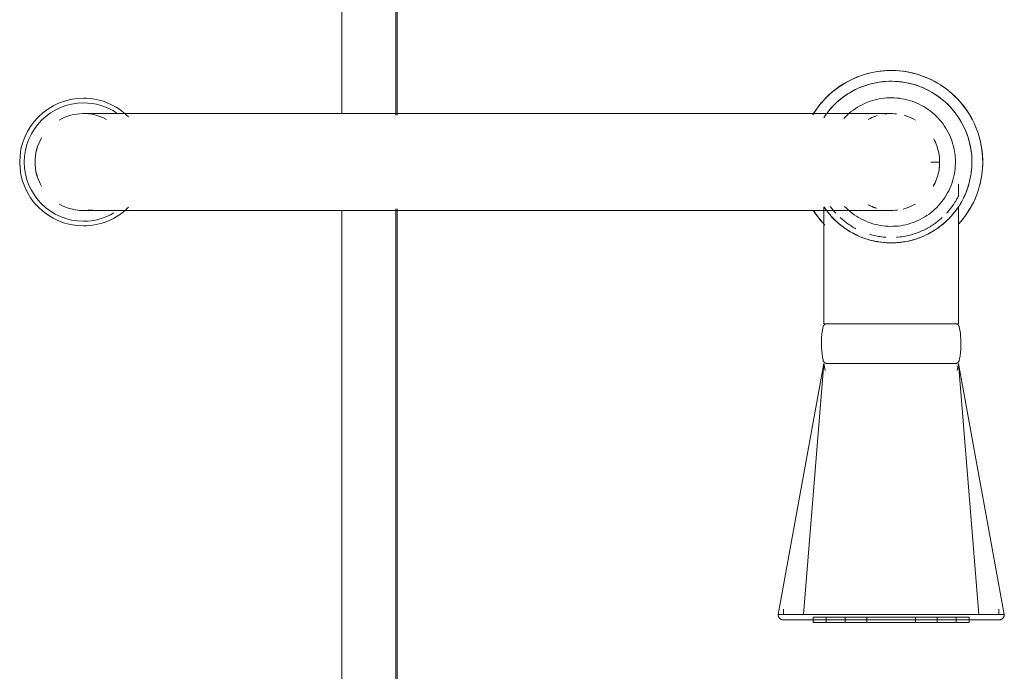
# Model space of a CAD drawing. Header units: millimetres. Extents: x -281 to 121694, y -16481 to 65128.
# Tile 32 of 256: x 20268 to 20451, y 14105 to 14226. Entities that reach past the tile are written whole.
import ezdxf

# ---------------------------------------------------------------- set-up
doc = ezdxf.new("R2010")
doc.units = ezdxf.units.MM
for name, color, linetype, lineweight in [('A--L$01A__Algemeen', 7, 'Continuous', 5), ('A--L74__VasteSanitaireVoorz', 1, 'Continuous', 5), ('A--L82__LosseGebruikersInvent', 1, 'Continuous', 5)]:
    doc.layers.add(name, color=color, linetype=linetype, lineweight=lineweight)

# ---------------------------------------------------------------- blocks, each defined once
blk = doc.blocks.new('NLRS_82_FU_UN_spoekbak_gen_kad - spoelbak dxbxh 900x900x957-V353-L_80_ 14')
at = {"layer": 'A--L$01A__Algemeen'}
for p, q in [((-170, -149.05), (-8.69, -149.05)), ((8.69, -149.05), (121.31, -149.05))]:
    blk.add_line(p, q, dxfattribs=at)
at = {"layer": 'A--L74__VasteSanitaireVoorz'}
for p, q in [((37.39, -44.82), (84, -36.32)), ((84, -41.04), (84, -36.32)), ((84, -37.32), (83, -37.32)), ((37.39, -44.82), (84, -41.04)), ((84, -73.61), (84, -41.04)), ((85.5, -42.82), (84.5, -42.82)), ((84.5, -42.82), (84.5, -71.82)), ((84.5, -42.82), (84.5, -71.82)), ((85.5, -71.82), (85.5, -42.82)), ((85.5, -71.82), (85.5, -42.82)), ((6.3, -44.82), (4.1, -44.82)), ((30, -44.82), (8.29, -44.82)), ((30, -69.82), (30, -44.82)), ((38.71, -45.05), (37.39, -44.82)), ((37.39, -45.25), (37.39, -69.4)), ((85.5, -45.24), (84.5, -45.24)), ((84.5, -45.24), (84.5, -69.41)), ((84.5, -45.24), (84.5, -69.41)), ((84.5, -69.41), (84.5, -45.24)), ((84.5, -69.41), (84.5, -45.24)), ((85.5, -69.41), (85.5, -45.24)), ((85.5, -69.41), (85.5, -45.24)), ((85.5, -45.24), (85.5, -69.41)), ((85.5, -45.24), (85.5, -69.41)), ((0, -48.49), (0, -49.97)), ((85.5, -48.79), (84.5, -48.79)), ((84.5, -48.79), (84.5, -65.85)), ((84.5, -48.79), (84.5, -65.85)), ((84.5, -65.85), (84.5, -48.79)), ((84.5, -65.85), (84.5, -48.79)), ((85.5, -65.85), (85.5, -48.79)), ((85.5, -65.85), (85.5, -48.79)), ((85.5, -48.79), (85.5, -65.85)), ((85.5, -48.79), (85.5, -65.85)), ((85.5, -52.79), (84.5, -52.79)), ((84.5, -52.79), (84.5, -61.86)), ((84.5, -52.79), (84.5, -61.86)), ((84.5, -61.86), (84.5, -52.79)), ((84.5, -61.86), (84.5, -52.79)), ((85.5, -61.86), (85.5, -52.79)), ((85.5, -61.86), (85.5, -52.79)), ((85.5, -52.79), (85.5, -61.86)), ((85.5, -52.79), (85.5, -61.86)), ((84, -59.18), (84, -55.47)), ((84.5, -61.86), (85.5, -61.86)), ((84.5, -65.85), (85.5, -65.85)), ((84.5, -69.41), (85.5, -69.41)), ((8.39, -69.82), (30, -69.82)), ((37.39, -69.82), (38.71, -69.6)), ((37.39, -69.82), (84, -78.33)), ((37.39, -69.82), (84, -73.61)), ((84.5, -71.82), (85.5, -71.82)), ((84, -78.33), (84, -73.61)), ((83, -77.33), (84, -77.33)), ((-9, -87.32), (-9, -177.32)), ((9, -177.32), (9, -87.32)), ((-170, -149.32), (-8.69, -149.32)), ((8.69, -149.32), (121.31, -149.32)), ((-9, -159.32), (-160, -159.32)), ((121, -159.32), (9, -159.32))]:
    blk.add_line(p, q, dxfattribs=at)
at = {"layer": 'A--L74__VasteSanitaireVoorz', "flags": 128}
for points in [[(84, -36.32), (84.04, -36.32), (84.08, -36.32), (84.12, -36.33), (84.16, -36.33), (84.2, -36.34), (84.24, -36.35), (84.28, -36.36), (84.31, -36.37), (84.35, -36.38), (84.39, -36.4), (84.43, -36.41), (84.46, -36.43), (84.5, -36.45), (84.53, -36.47), (84.56, -36.49), (84.6, -36.52), (84.63, -36.54), (84.66, -36.57), (84.69, -36.59), (84.72, -36.62), (84.74, -36.65), (84.77, -36.68), (84.8, -36.71), (84.82, -36.75), (84.84, -36.78), (84.86, -36.81), (84.88, -36.85), (84.9, -36.88), (84.92, -36.92), (84.93, -36.96), (84.95, -36.99), (84.96, -37.03), (84.97, -37.07), (84.98, -37.11), (84.99, -37.15), (84.99, -37.19), (85, -37.23), (85, -37.27), (85, -37.31), (85, -37.32)], [(85, -37.32), (85, -37.32), (85, -37.34), (85, -37.36), (85, -37.4), (85, -37.43)], [(85, -41.36), (85, -41.14), (85, -40.92), (85, -40.7), (85, -40.49), (85, -40.28), (85, -40.07), (85, -39.87), (85, -39.68), (85, -39.49), (85, -39.31), (85, -39.13), (85, -38.97), (85, -38.8), (85, -38.65), (85, -38.5), (85, -38.36), (85, -38.23), (85, -38.11), (85, -37.99), (85, -37.89), (85, -37.79), (85, -37.7), (85, -37.62), (85, -37.55), (85, -37.49), (85, -37.44), (85, -37.39), (85, -37.36), (85, -37.34), (85, -37.32), (85, -37.32)], [(85, -37.43), (85, -37.84), (85, -38.33), (85, -38.89), (85, -39.53), (85, -40.24), (85, -41.03), (85, -41.88), (85, -42.81), (85, -43.8), (85, -44.86), (85, -45.99), (85, -47.18), (85, -48.43), (85, -49.74), (85, -51.11), (85, -52.53), (85, -53.39)], [(0, -40.32), (-0.68, -40.34), (-1.36, -40.38), (-2.04, -40.45), (-2.71, -40.54), (-3.38, -40.66), (-4.04, -40.81), (-4.7, -40.99), (-5.35, -41.19), (-5.99, -41.41), (-6.62, -41.67), (-7.24, -41.94), (-7.85, -42.25), (-8.45, -42.57), (-9.03, -42.92), (-9.6, -43.29), (-10.15, -43.69), (-10.69, -44.11), (-11.21, -44.54), (-11.71, -45), (-12.2, -45.48), (-12.66, -45.98), (-13.1, -46.49), (-13.53, -47.03), (-13.93, -47.57), (-14.31, -48.14), (-14.66, -48.72), (-14.99, -49.31), (-15.3, -49.92), (-15.59, -50.54), (-15.84, -51.16), (-16.08, -51.8), (-16.29, -52.45), (-16.47, -53.11), (-16.62, -53.77), (-16.75, -54.43), (-16.85, -55.11), (-16.93, -55.78), (-16.98, -56.46), (-17, -57.14), (-16.99, -57.82), (-16.96, -58.5), (-16.9, -59.18), (-16.81, -59.85), (-16.7, -60.52), (-16.56, -61.19), (-16.39, -61.85), (-16.19, -62.5), (-15.97, -63.14), (-15.73, -63.77), (-15.46, -64.4), (-15.16, -65.01), (-14.84, -65.61), (-14.5, -66.2), (-14.13, -66.77), (-13.74, -67.33), (-13.33, -67.87), (-12.9, -68.39), (-12.45, -68.9), (-11.97, -69.39), (-11.48, -69.86), (-10.97, -70.31), (-10.44, -70.74), (-9.9, -71.14), (-9.34, -71.53), (-8.76, -71.89)], [(11.48, -44.79), (10.97, -44.34), (10.44, -43.91), (9.9, -43.5), (9.34, -43.12), (8.76, -42.76), (8.17, -42.42), (7.57, -42.1), (6.96, -41.81), (6.33, -41.55), (5.69, -41.31), (5.05, -41.09), (4.4, -40.9), (3.74, -40.74), (3.07, -40.6), (2.4, -40.49), (1.72, -40.41), (1.05, -40.36), (0.37, -40.33), (0, -40.32)], [(85, -73.28), (85, -71.42), (85, -69.53), (85, -67.62), (85, -65.7), (85, -63.76), (85, -61.81), (85, -59.86), (85, -57.9), (85, -55.94), (85, -53.98), (85, -52.03), (85, -50.09), (85, -48.15), (85, -46.24), (85, -44.34), (85, -42.46), (85, -41.36)], [(0, -42.32), (-0.6, -42.34), (-1.2, -42.37), (-1.8, -42.43), (-2.39, -42.52), (-2.98, -42.62), (-3.57, -42.75), (-4.15, -42.91), (-4.72, -43.09), (-5.28, -43.29), (-5.84, -43.51), (-6.39, -43.75), (-6.93, -44.02), (-7.45, -44.31), (-7.97, -44.62), (-8.47, -44.94), (-8.96, -45.29), (-9.43, -45.66), (-9.89, -46.05), (-10.33, -46.45), (-10.76, -46.87), (-11.17, -47.31), (-11.56, -47.77), (-11.93, -48.24), (-12.29, -48.72), (-12.62, -49.22), (-12.94, -49.73), (-13.23, -50.25), (-13.5, -50.79), (-13.75, -51.33), (-13.98, -51.89), (-14.19, -52.45), (-14.37, -53.02), (-14.53, -53.6), (-14.67, -54.19), (-14.78, -54.77), (-14.87, -55.37), (-14.94, -55.96), (-14.98, -56.56), (-15, -57.16), (-14.99, -57.76), (-14.96, -58.36), (-14.91, -58.96), (-14.83, -59.55), (-14.73, -60.15), (-14.61, -60.73), (-14.46, -61.31), (-14.29, -61.89), (-14.09, -62.46), (-13.88, -63.02), (-13.64, -63.57), (-13.38, -64.11), (-13.1, -64.64), (-12.79, -65.15), (-12.47, -65.66), (-12.13, -66.15), (-11.76, -66.63), (-11.38, -67.09), (-10.98, -67.54), (-10.57, -67.97), (-10.13, -68.38), (-9.68, -68.78), (-9.22, -69.16), (-8.73, -69.52), (-8.24, -69.86)], [(8.47, -69.7), (8.96, -69.36), (9.43, -68.99), (9.89, -68.6), (10.33, -68.2), (10.76, -67.77), (11.17, -67.34), (11.56, -66.88), (11.93, -66.41), (12.29, -65.93), (12.62, -65.43), (12.94, -64.92), (13.23, -64.39), (13.5, -63.86), (13.75, -63.31), (13.98, -62.76), (14.19, -62.2), (14.37, -61.62), (14.53, -61.05), (14.67, -60.46), (14.78, -59.87), (14.87, -59.28), (14.94, -58.68), (14.98, -58.09), (15, -57.49), (14.99, -56.89), (14.96, -56.29), (14.91, -55.69), (14.83, -55.09), (14.73, -54.5), (14.61, -53.92), (14.46, -53.33), (14.29, -52.76), (14.09, -52.19), (13.88, -51.63), (13.64, -51.08), (13.38, -50.54), (13.1, -50.01), (12.79, -49.49), (12.47, -48.99), (12.13, -48.5), (11.76, -48.02), (11.38, -47.56), (10.98, -47.11), (10.57, -46.68), (10.13, -46.26), (9.68, -45.87), (9.22, -45.49), (8.73, -45.13), (8.24, -44.79), (7.73, -44.47), (7.21, -44.17), (6.68, -43.89), (6.14, -43.64), (5.59, -43.4), (5.02, -43.19), (4.46, -43), (3.88, -42.83), (3.3, -42.69), (2.71, -42.57), (2.12, -42.47), (1.52, -42.4), (0.92, -42.35), (0.32, -42.33), (0, -42.32)], [(0, -45.39), (-0.48, -45.4), (-0.95, -45.42), (-1.43, -45.47), (-1.9, -45.54), (-2.37, -45.62), (-2.84, -45.73), (-3.3, -45.85), (-3.76, -45.99), (-4.21, -46.15), (-4.65, -46.33), (-5.08, -46.52), (-5.51, -46.74), (-5.93, -46.96), (-6.34, -47.21), (-6.74, -47.47), (-7.13, -47.75), (-7.51, -48.04), (-7.87, -48.35), (-8.22, -48.67), (-8.56, -49.01), (-8.89, -49.36), (-9.2, -49.72), (-9.5, -50.09), (-9.78, -50.48), (-10.05, -50.87), (-10.3, -51.28), (-10.53, -51.7), (-10.75, -52.12), (-10.94, -52.56), (-11.13, -53), (-11.29, -53.45), (-11.44, -53.9), (-11.56, -54.36), (-11.67, -54.83), (-11.76, -55.29), (-11.84, -55.77), (-11.89, -56.24), (-11.92, -56.72), (-11.94, -57.2), (-11.93, -57.67), (-11.91, -58.15), (-11.87, -58.63), (-11.81, -59.1), (-11.72, -59.57), (-11.63, -60.04), (-11.51, -60.5), (-11.37, -60.96), (-11.22, -61.41), (-11.05, -61.85), (-10.86, -62.29), (-10.65, -62.72), (-10.42, -63.14), (-10.18, -63.56), (-9.93, -63.96), (-9.65, -64.35), (-9.36, -64.73), (-9.06, -65.1), (-8.74, -65.45), (-8.41, -65.8), (-8.06, -66.13)], [(8.22, -65.98), (8.56, -65.64), (8.89, -65.29), (9.2, -64.93), (9.5, -64.56), (9.78, -64.17), (10.05, -63.77), (10.3, -63.37), (10.53, -62.95), (10.75, -62.53), (10.94, -62.09), (11.13, -61.65), (11.29, -61.2), (11.44, -60.75), (11.56, -60.29), (11.67, -59.82), (11.76, -59.35), (11.84, -58.88), (11.89, -58.41), (11.92, -57.93), (11.94, -57.45), (11.93, -56.98), (11.91, -56.5), (11.87, -56.02), (11.81, -55.55), (11.72, -55.08), (11.63, -54.61), (11.51, -54.15), (11.37, -53.69), (11.22, -53.24), (11.05, -52.79), (10.86, -52.36), (10.65, -51.93), (10.42, -51.5), (10.18, -51.09), (9.93, -50.69), (9.65, -50.3), (9.36, -49.92), (9.06, -49.55), (8.74, -49.19), (8.41, -48.85), (8.06, -48.52), (7.71, -48.21), (7.33, -47.9), (6.95, -47.62), (6.56, -47.35), (6.15, -47.09), (5.74, -46.86), (5.32, -46.64), (4.89, -46.43), (4.45, -46.24), (4, -46.08), (3.55, -45.92), (3.09, -45.79), (2.62, -45.68), (2.16, -45.58), (1.68, -45.51), (1.21, -45.45), (0.73, -45.41), (0.26, -45.39), (0, -45.39)], [(30, -45.42), (30, -45.39), (30, -45.36), (30.01, -45.33), (30.01, -45.3), (30.01, -45.27), (30.02, -45.24), (30.03, -45.21), (30.04, -45.18), (30.05, -45.16), (30.06, -45.13), (30.07, -45.1), (30.08, -45.07), (30.1, -45.05), (30.11, -45.02), (30.13, -45), (30.15, -44.97), (30.17, -44.95), (30.19, -44.92), (30.21, -44.9), (30.23, -44.88), (30.25, -44.86), (30.27, -44.84), (30.3, -44.82), (30.32, -44.8), (30.34, -44.79), (30.37, -44.77), (30.4, -44.76), (30.42, -44.74), (30.45, -44.73), (30.48, -44.72), (30.51, -44.71), (30.53, -44.7), (30.56, -44.69), (30.59, -44.69)], [(30, -45.42), (30, -45.43), (30, -45.46), (30, -45.5), (30, -45.57), (30, -45.66), (30, -45.76), (30, -45.88), (30, -46.02), (30, -46.18), (30, -46.36), (30, -46.55), (30, -46.76), (30, -46.99), (30, -47.24), (30, -47.5), (30, -47.78), (30, -48.07), (30, -48.37), (30, -48.7), (30, -49.03), (30, -49.38), (30, -49.74), (30, -50.11), (30, -50.5), (30, -50.89), (30, -51.3), (30, -51.71), (30, -52.14), (30, -52.57), (30, -53.01), (30, -53.46), (30, -53.91), (30, -54.37), (30, -54.83), (30, -55.3), (30, -55.77), (30, -56.24), (30, -56.72), (30, -57.2), (30, -57.67), (30, -58.15), (30, -58.62), (30, -59.09), (30, -59.56), (30, -60.03), (30, -60.49), (30, -60.95), (30, -61.4), (30, -61.84), (30, -62.28), (30, -62.71), (30, -63.13), (30, -63.54), (30, -63.94), (30, -64.33), (30, -64.71), (30, -65.08), (30, -65.43), (30, -65.77), (30, -66.1), (30, -66.42), (30, -66.72), (30, -67), (30, -67.27), (30, -67.52), (30, -67.76), (30, -67.98), (30, -68.19), (30, -68.37), (30, -68.54), (30, -68.69), (30, -68.82), (30, -68.94), (30, -69.03), (30, -69.11), (30, -69.17), (30, -69.21), (30, -69.23), (30, -69.23)], [(30, -46.46), (30, -46.28), (30, -46.11), (30, -45.96), (30, -45.82), (30, -45.71), (30, -45.62), (30, -45.54), (30, -45.48), (30, -45.44), (30, -45.42), (30, -45.42)], [(30.59, -44.69), (31.18, -44.57), (31.78, -44.48), (32.37, -44.42), (32.97, -44.38), (33.57, -44.36), (34.17, -44.37), (34.77, -44.4), (35.37, -44.45), (35.96, -44.53), (36.55, -44.64), (36.8, -44.69)], [(36.8, -44.69), (36.83, -44.69), (36.86, -44.7), (36.88, -44.71), (36.91, -44.72), (36.94, -44.73), (36.97, -44.74), (36.99, -44.76), (37.02, -44.77), (37.05, -44.79), (37.07, -44.8), (37.1, -44.82), (37.12, -44.84), (37.14, -44.86), (37.16, -44.88), (37.18, -44.9), (37.21, -44.92), (37.22, -44.95), (37.24, -44.97), (37.26, -44.99), (37.28, -45.02), (37.29, -45.05), (37.31, -45.07), (37.32, -45.1), (37.33, -45.13), (37.34, -45.15), (37.35, -45.18), (37.36, -45.21), (37.37, -45.24), (37.38, -45.27), (37.38, -45.3), (37.39, -45.33), (37.39, -45.36), (37.39, -45.39), (37.39, -45.42)], [(37.39, -69.23), (37.39, -69.22), (37.39, -69.19), (37.39, -69.14), (37.39, -69.08), (37.39, -68.99), (37.39, -68.89), (37.39, -68.77), (37.39, -68.62), (37.39, -68.47), (37.39, -68.29), (37.39, -68.09), (37.39, -67.88), (37.39, -67.66), (37.39, -67.41), (37.39, -67.15), (37.39, -66.87), (37.39, -66.58), (37.39, -66.27), (37.39, -65.95), (37.39, -65.62), (37.39, -65.27), (37.39, -64.91), (37.39, -64.54), (37.39, -64.15), (37.39, -63.76), (37.39, -63.35), (37.39, -62.93), (37.39, -62.51), (37.39, -62.08), (37.39, -61.64), (37.39, -61.19), (37.39, -60.74), (37.39, -60.28), (37.39, -59.81), (37.39, -59.35), (37.39, -58.88), (37.39, -58.4), (37.39, -57.93), (37.39, -57.45), (37.39, -56.98), (37.39, -56.5), (37.39, -56.03), (37.39, -55.55), (37.39, -55.08), (37.39, -54.62), (37.39, -54.16), (37.39, -53.7), (37.39, -53.25), (37.39, -52.81), (37.39, -52.37), (37.39, -51.94), (37.39, -51.52), (37.39, -51.11), (37.39, -50.71), (37.39, -50.32), (37.39, -49.94), (37.39, -49.57), (37.39, -49.22), (37.39, -48.87), (37.39, -48.55), (37.39, -48.23), (37.39, -47.93), (37.39, -47.65), (37.39, -47.38), (37.39, -47.12), (37.39, -46.89), (37.39, -46.67), (37.39, -46.46), (37.39, -46.28), (37.39, -46.11), (37.39, -45.96), (37.39, -45.82), (37.39, -45.71), (37.39, -45.62), (37.39, -45.54), (37.39, -45.48), (37.39, -45.44), (37.39, -45.42), (37.39, -45.42)], [(37.39, -45.42), (37.39, -45.43), (37.39, -45.46), (37.39, -45.5), (37.39, -45.57), (37.39, -45.66), (37.39, -45.76), (37.39, -45.88), (37.39, -46.02), (37.39, -46.18), (37.39, -46.36)], [(-4.33, -49.43), (-4.01, -49.27), (-3.68, -49.11), (-3.35, -48.97), (-3.01, -48.84), (-2.67, -48.73), (-2.33, -48.63), (-1.98, -48.54), (-1.63, -48.47), (-1.27, -48.41), (-0.91, -48.37), (-0.55, -48.34), (-0.19, -48.33), (0, -48.32)], [(0, -48.32), (0.36, -48.33), (0.72, -48.35), (1.08, -48.39), (1.43, -48.44), (1.79, -48.5), (2.14, -48.58), (2.49, -48.67), (2.83, -48.78), (3.17, -48.9), (3.5, -49.03), (3.83, -49.18), (4.16, -49.34), (4.47, -49.51)], [(-8.68, -54.93), (-8.57, -54.59), (-8.46, -54.24)], [(8.51, -54.4), (8.62, -54.74), (8.72, -55.09)], [(85, -53.39), (85, -53.57), (85, -53.76), (85, -53.96), (85, -54.16), (85, -54.37), (85, -54.58), (85, -54.79), (85, -55.01), (85, -55.24), (85, -55.46), (85, -55.69), (85, -55.92), (85, -56.16), (85, -56.4), (85, -56.63), (85, -56.87), (85, -57.11), (85, -57.35), (85, -57.59), (85, -57.83), (85, -58.07), (85, -58.31), (85, -58.54), (85, -58.78), (85, -59.01), (85, -59.24), (85, -59.46), (85, -59.69), (85, -59.9), (85, -60.12), (85, -60.33), (85, -60.53), (85, -60.73), (85, -60.93), (85, -61.12), (85, -61.26)], [(-8.92, -58.5), (-8.96, -58.14), (-8.99, -57.78), (-9, -57.42), (-9, -57.06), (-8.98, -56.7), (-8.95, -56.34)], [(8.92, -56.15), (8.96, -56.51), (8.99, -56.87), (9, -57.23), (9, -57.59), (8.98, -57.95), (8.95, -58.3)], [(-9, -57.32), (-9, -57.35), (-9, -57.42), (-9, -57.54), (-9, -57.71), (-9, -57.92), (-9, -58.18), (-9, -58.49), (-9, -58.85), (-9, -59.25), (-9, -59.69), (-9, -60.18), (-9, -60.71), (-9, -61.29), (-9, -61.91), (-9, -62.56), (-9, -63.26), (-9, -64), (-9, -64.77), (-9, -65.58), (-9, -66.42), (-9, -67.3), (-9, -68.21), (-9, -69.15), (-9, -70.12), (-9, -71.11), (-9, -72.14), (-9, -73.18), (-9, -74.25), (-9, -75.34), (-9, -76.45), (-9, -77.58), (-9, -78.72), (-9, -79.88), (-9, -81.05), (-9, -82.22), (-9, -83.41), (-9, -84.6), (-9, -85.8), (-9, -87), (-9, -87.32)], [(9, -87.32), (9, -86.12), (9, -84.93), (9, -83.73), (9, -82.54), (9, -81.36), (9, -80.19), (9, -79.03), (9, -77.89), (9, -76.76), (9, -75.64), (9, -74.55), (9, -73.47), (9, -72.42), (9, -71.39), (9, -70.38), (9, -69.41), (9, -68.46), (9, -67.54), (9, -66.66), (9, -65.8), (9, -64.98), (9, -64.2), (9, -63.46), (9, -62.75), (9, -62.08), (9, -61.45), (9, -60.87), (9, -60.32), (9, -59.82), (9, -59.36), (9, -58.95), (9, -58.58), (9, -58.26), (9, -57.99), (9, -57.76), (9, -57.58), (9, -57.45), (9, -57.36), (9, -57.33)], [(-8.1, -61.25), (-8.25, -60.92), (-8.39, -60.59), (-8.51, -60.25), (-8.62, -59.9)], [(8.57, -60.06), (8.46, -60.4), (8.33, -60.74), (8.18, -61.07), (8.03, -61.39)], [(85, -61.26), (85, -62.71), (85, -64.11), (85, -65.46), (85, -66.74), (85, -67.97), (85, -69.13), (85, -70.23), (85, -71.26), (85, -72.23), (85, -73.13), (85, -73.95), (85, -74.71), (85, -75.39), (85, -76), (85, -76.53), (85, -76.99), (85, -77.22)], [(30, -69.23), (30, -69.22), (30, -69.19), (30, -69.14), (30, -69.08), (30, -68.99), (30, -68.89), (30, -68.77), (30, -68.62), (30, -68.47), (30, -68.29)], [(30.59, -69.96), (30.57, -69.96), (30.54, -69.95), (30.51, -69.94), (30.48, -69.93), (30.45, -69.92), (30.42, -69.9), (30.4, -69.89), (30.37, -69.88), (30.35, -69.86), (30.32, -69.84), (30.3, -69.83), (30.27, -69.81), (30.25, -69.79), (30.23, -69.77), (30.21, -69.75), (30.19, -69.72), (30.17, -69.7), (30.15, -69.68), (30.13, -69.65), (30.12, -69.63), (30.1, -69.6), (30.09, -69.58), (30.07, -69.55), (30.06, -69.52), (30.05, -69.49), (30.04, -69.47), (30.03, -69.44), (30.02, -69.41), (30.02, -69.38), (30.01, -69.35), (30.01, -69.32), (30, -69.29), (30, -69.26), (30, -69.23)], [(37.39, -69.23), (37.39, -69.26), (37.39, -69.29), (37.39, -69.32), (37.38, -69.35), (37.38, -69.38), (37.37, -69.41), (37.36, -69.44), (37.35, -69.46), (37.34, -69.49), (37.33, -69.52), (37.32, -69.55), (37.31, -69.57), (37.29, -69.6), (37.28, -69.63), (37.26, -69.65), (37.24, -69.68), (37.23, -69.7), (37.21, -69.72), (37.19, -69.75), (37.17, -69.77), (37.14, -69.79), (37.12, -69.81), (37.1, -69.83), (37.07, -69.84), (37.05, -69.86), (37.02, -69.88), (37, -69.89), (36.97, -69.9), (36.94, -69.92), (36.91, -69.93), (36.89, -69.94), (36.86, -69.95), (36.83, -69.96), (36.8, -69.96)], [(37.39, -68.19), (37.39, -68.37), (37.39, -68.54), (37.39, -68.69), (37.39, -68.82), (37.39, -68.94), (37.39, -69.03), (37.39, -69.11), (37.39, -69.17), (37.39, -69.21), (37.39, -69.23), (37.39, -69.23)], [(9.03, -71.73), (9.6, -71.35), (10.15, -70.96), (10.69, -70.54), (11.21, -70.1), (11.71, -69.65)], [(36.8, -69.96), (36.21, -70.07), (35.61, -70.16), (35.02, -70.23), (34.42, -70.27), (33.82, -70.29), (33.22, -70.28), (32.62, -70.25), (32.02, -70.19), (31.43, -70.11), (30.84, -70.01), (30.59, -69.96)], [(85, -77.33), (85, -77.32), (85, -77.31), (85, -77.29), (85, -77.25), (85, -77.21), (85, -77.16), (85, -77.1), (85, -77.02), (85, -76.94), (85, -76.86), (85, -76.76), (85, -76.65), (85, -76.54), (85, -76.41), (85, -76.28), (85, -76.14), (85, -75.99), (85, -75.84), (85, -75.68), (85, -75.51), (85, -75.33), (85, -75.15), (85, -74.96), (85, -74.77), (85, -74.57), (85, -74.37), (85, -74.16), (85, -73.94), (85, -73.73), (85, -73.5), (85, -73.28)], [(85, -77.33), (85, -77.37), (85, -77.41), (84.99, -77.45), (84.99, -77.49), (84.98, -77.53), (84.97, -77.57), (84.96, -77.61), (84.95, -77.64), (84.94, -77.68), (84.92, -77.72), (84.9, -77.76), (84.89, -77.79), (84.87, -77.83), (84.85, -77.86), (84.83, -77.89), (84.8, -77.93), (84.78, -77.96), (84.75, -77.99), (84.72, -78.02), (84.7, -78.05), (84.67, -78.07), (84.64, -78.1), (84.61, -78.12), (84.57, -78.15), (84.54, -78.17), (84.51, -78.19), (84.47, -78.21), (84.44, -78.23), (84.4, -78.25), (84.36, -78.26), (84.32, -78.27), (84.29, -78.29), (84.25, -78.3), (84.21, -78.31), (84.17, -78.31), (84.13, -78.32), (84.09, -78.33), (84.05, -78.33), (84.01, -78.33), (84, -78.33)], [(85, -77.22), (85, -77.26), (85, -77.29), (85, -77.31), (85, -77.33), (85, -77.33)], [(-9, -177.32), (-9, -178.52), (-9, -179.72), (-9, -180.92), (-9, -182.1), (-9, -183.28), (-9, -184.46), (-9, -185.61), (-9, -186.76), (-9, -187.89), (-9, -189.01), (-9, -190.1), (-9, -191.18), (-9, -192.23), (-9, -193.26), (-9, -194.26), (-9, -195.24), (-9, -196.19), (-9, -197.11), (-9, -197.99), (-9, -198.84), (-9, -199.66), (-9, -200.45), (-9, -201.19), (-9, -201.9), (-9, -202.57), (-9, -203.2), (-9, -203.78), (-9, -204.33), (-9, -204.83), (-9, -205.29), (-9, -205.7), (-9, -206.06), (-9, -206.39), (-9, -206.66), (-9, -206.89), (-9, -207.07), (-9, -207.2), (-9, -207.29), (-9, -207.32)], [(9, -207.32), (9, -207.3), (9, -207.23), (9, -207.11), (9, -206.94), (9, -206.73), (9, -206.46), (9, -206.16), (9, -205.8), (9, -205.4), (9, -204.96), (9, -204.47), (9, -203.93), (9, -203.36), (9, -202.74), (9, -202.08), (9, -201.39), (9, -200.65), (9, -199.88), (9, -199.07), (9, -198.23), (9, -197.35), (9, -196.44), (9, -195.5), (9, -194.53), (9, -193.53), (9, -192.51), (9, -191.46), (9, -190.39), (9, -189.3), (9, -188.19), (9, -187.07), (9, -185.93), (9, -184.77), (9, -183.6), (9, -182.42), (9, -181.24), (9, -180.04), (9, -178.85), (9, -177.65), (9, -177.32)]]:
    blk.add_lwpolyline(points, dxfattribs=at)
at = {"layer": 'A--L74__VasteSanitaireVoorz'}
for centre, radius, start, end in [((0, -57.32), 17, 111.152, 238.6989), ((0, -57.32), 17, 90, 104.9714), ((0, -57.32), 17, 75.0026, 90), ((0, -57.32), 17, 49.3307, 68.7456), ((0, -57.32), 15, 90, 235.403), ((0, -57.32), 15, 82.7828, 90), ((0, -57.32), 15, 64.2332, 74.1694), ((0, -57.32), 15, 45.7612, 60.3702), ((0, -57.32), 15, 28.9705, 44.2753), ((0, -57.32), 9, 90, 101.5585), ((0, -57.32), 9, 90, 101.5585), ((0, -57.32), 9, 90, 101.5585), ((0, -57.32), 9, 78.4415, 90), ((0, -57.32), 9, 78.4415, 90), ((0, -57.32), 9, 78.4415, 90), ((0, -57.32), 9, 150, 161.5585), ((0, -57.32), 9, 150, 161.5585), ((0, -57.32), 9, 150, 161.5585), ((0, -57.32), 9, 18.4415, 30), ((0, -57.32), 9, 18.4415, 30), ((0, -57.32), 9, 18.4415, 30), ((0, -57.32), 15, 1.8316, 22.8028), ((0, -57.32), 15, 343.9594, 358.1699), ((0, -57.32), 9, 198.4415, 208.2372), ((0, -57.32), 9, 198.4415, 208.2372), ((0, -57.32), 9, 198.4415, 208.2372), ((0, -57.32), 9, 331.8368, 341.5585), ((0, -57.32), 9, 331.8368, 341.5585), ((0, -57.32), 9, 331.8368, 341.5585), ((0, -57.32), 15, 315.7259, 331.034), ((0, -57.32), 15, 305.1402, 314.2381), ((0, -57.32), 17, 301.8473, 310.6693), ((0, -207.32), 11.85, 135, 180), ((0, -207.32), 11.85, 360, 45), ((0, -207.32), 10.99, 146.2286, 180), ((0, -207.32), 10.99, 360, 30.9909), ((0, -207.32), 9, 151.7628, 210), ((0, -207.32), 9, 330, 10.5797), ((0, -207.32), 11.85, 180, 360), ((0, -207.32), 10.99, 180, 360), ((0, -207.32), 9, 350.8703, 360), ((0, -207.32), 9, 240.0008, 270), ((0, -207.32), 9, 240, 300), ((0, -207.32), 9, 270, 299.9992)]:
    blk.add_arc(centre, radius, start, end, dxfattribs=at)
for points, knots in [([(6.3, -44.82), (6.43, -44.89), (6.7, -45.02), (7.15, -45.29), (7.45, -45.47), (7.69, -45.62), (7.95, -45.8), (8.33, -46.07), (8.85, -46.47), (9.28, -46.84), (9.5, -47.04)], [0, 0, 0, 0, 0.0555556, 0.0833333, 0.0972222, 0.1111111, 0.125, 0.1388889, 0.1666667, 0.1944444, 0.1944444, 0.1944444, 0.1944444]), ([(8.29, -69.82), (8.37, -69.77), (8.57, -69.64), (8.94, -69.37), (9.19, -69.18), (9.39, -69.03), (9.61, -68.84), (9.94, -68.56), (10.39, -68.15), (10.95, -67.58), (11.51, -66.96), (12.05, -66.28), (12.75, -65.26), (13.4, -64.12), (13.96, -62.84), (14.33, -61.82), (14.62, -60.74), (14.91, -59.27), (15.03, -57.72), (14.97, -56.14), (14.79, -54.63), (14.36, -52.8), (13.7, -51.14), (13.08, -49.96), (12.58, -49.13), (12.04, -48.37), (11.51, -47.69), (10.95, -47.06), (10.39, -46.49), (9.94, -46.08), (9.61, -45.8), (9.39, -45.62), (9.18, -45.46), (8.94, -45.28), (8.57, -45.01), (8.37, -44.88), (8.29, -44.82)], [0, 0, 0, 0, 0.055556, 0.083333, 0.097222, 0.111111, 0.125, 0.138889, 0.166667, 0.194444, 0.222222, 0.25, 0.277778, 0.333333, 0.361111, 0.388889, 0.416667, 0.444444, 0.5, 0.527778, 0.555556, 0.611111, 0.666667, 0.694444, 0.722222, 0.75, 0.777778, 0.805556, 0.833333, 0.861111, 0.875, 0.888889, 0.902778, 0.916667, 0.944444, 1, 1, 1, 1]), ([(10.3, -47.85), (10.45, -48), (10.79, -48.39), (11.32, -49.06), (11.87, -49.88), (12.38, -50.77), (12.85, -51.73), (13.25, -52.76), (13.58, -53.85), (13.83, -55.03), (13.93, -55.88), (13.97, -56.35)], [0.2305109, 0.2305109, 0.2305109, 0.2305109, 0.25, 0.2777778, 0.3055556, 0.3333333, 0.3611111, 0.3888889, 0.4166667, 0.4444444, 0.4772922, 0.4772922, 0.4772922, 0.4772922]), ([(13.97, -58.3), (13.96, -58.37), (13.92, -58.84), (13.79, -59.88), (13.57, -60.82), (13.4, -61.37)], [0.52279602, 0.52279602, 0.52279602, 0.52279602, 0.52777778, 0.55555556, 0.59787915, 0.59787915, 0.59787915, 0.59787915]), ([(12.38, -63.87), (12.3, -64.02), (12.13, -64.32), (11.78, -64.9), (11.32, -65.58), (10.79, -66.26), (10.45, -66.65), (10.3, -66.8)], [0.6666667, 0.6666667, 0.6666667, 0.6666667, 0.6805556, 0.6944444, 0.7222222, 0.75, 0.7695525, 0.7695525, 0.7695525, 0.7695525])]:
    blk.add_open_spline(points, degree=3, knots=knots, dxfattribs=at)
blk.add_open_spline([(9.5, -67.61), (9.28, -67.81), (8.85, -68.18), (8.44, -68.5), (8.24, -68.64)], degree=3, dxfattribs=at)

msp = doc.modelspace()

# ---------------------------------------------------------------- block references
at = {"layer": 'A--L82__LosseGebruikersInvent', "rotation": 269.9999999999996}
msp.add_blockref('NLRS_82_FU_UN_spoekbak_gen_kad - spoelbak dxbxh 900x900x957-V353-L_80_ 14', (20487.32, 14200), dxfattribs=at)

doc.saveas('drawing.dxf')
